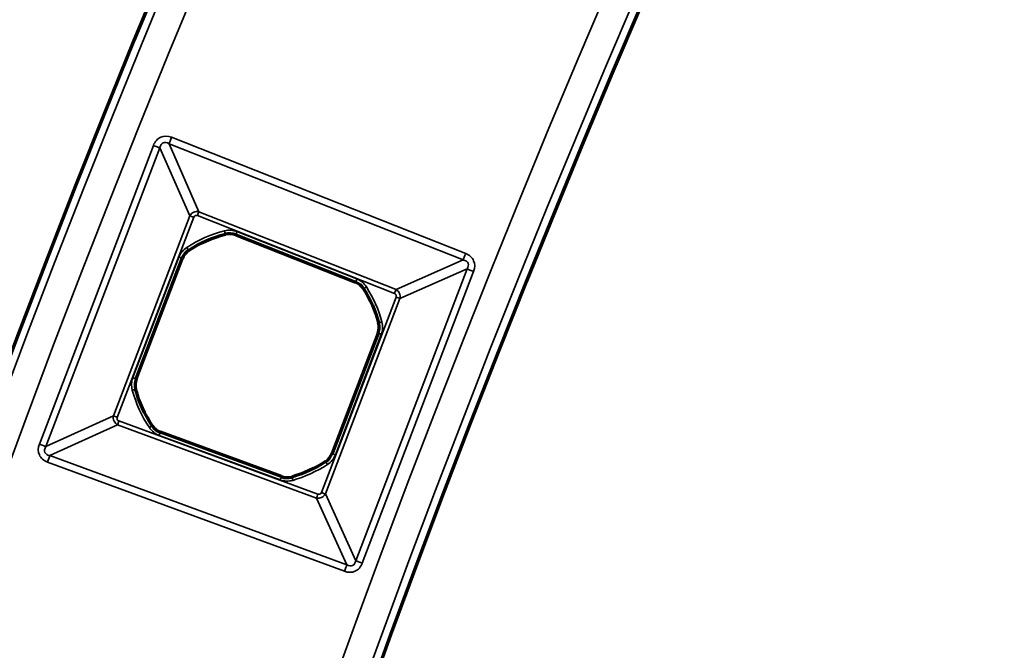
# Model space of a CAD drawing. Header units: millimetres. Extents: x -1503 to 2224, y -4278 to 2541.
# Tile 26 of 50: x -408 to -349, y -3025 to -2988. Entities that reach past the tile are written whole.
import ezdxf

# ---------------------------------------------------------------- set-up
doc = ezdxf.new("R2010")
doc.units = ezdxf.units.MM
doc.header["$LTSCALE"] = 0.75
doc.layers.add('Visible', color=7, linetype='Continuous', lineweight=70)
doc.layers.add('Visible Narrow', color=7, linetype='Continuous', lineweight=35)

msp = doc.modelspace()

# ---------------------------------------------------------------- linework, layer by layer
at = {"layer": 'Visible', "extrusion": (-7.30938e-29, -5.96856e-13, -1)}
for p, q in [((-395.172, -3000.728, 22.2), (-388.04, -3003.547, 22.2)), ((-401.096, -3009.299, 22.2), (-398.363, -3002.133, 22.2)), ((-386.703, -3006.58, 22.2), (-389.438, -3013.748, 22.2)), ((-392.456, -3015.12, 22.2), (-399.653, -3012.472, 22.2))]:
    msp.add_line(p, q, dxfattribs=at)
for radius in [763.5, 736.5]:
    msp.add_circle((-305.848, -3277.763, -27.4), radius, dxfattribs=at)
for start, end in [(57.03457, 75.41304), (147.71636, 164.71161), (326.35277, 344.73124), (237.0542, 254.04944)]:
    msp.add_arc((393.9, -3007.94, -22.2), 7.491, start, end, dxfattribs=at)
at = {"layer": 'Visible'}
for centre, start, end in [((-395.537, -3001.65, 22.2), 68.4353, 104.58696), ((-397.436, -3002.487, 22.2), 122.96543, 159.1171), ((-388.404, -3004.469, 22.2), 32.28364, 68.4353), ((-387.63, -3006.226, 22.2), 339.1171, 15.28839), ((-400.17, -3009.652, 22.2), 159.1171, 195.26876), ((-399.311, -3011.542, 22.2), 213.64723, 249.79889), ((-390.365, -3013.395, 22.2), 302.9458, 339.1171), ((-392.113, -3014.19, 22.2), 249.79889, 285.95056)]:
    msp.add_arc(centre, 0.991, start, end, dxfattribs=at)
at = {"layer": 'Visible Narrow', "extrusion": (-7.30938e-29, -5.96856e-13, -1)}
for p, q in [((-398.987, -2994.926, 27.7), (-381.493, -3001.84, 27.7)), ((-406.853, -3013.182, 27.7), (-400.07, -2995.403, 27.7)), ((-399.681, -2995.551, 27.478), (-406.464, -3013.33, 27.478)), ((-397.902, -2999.59, 22.833), (-399.681, -2995.551, 27.478)), ((-399.14, -2995.312, 27.478), (-397.36, -2999.351, 22.833)), ((-381.646, -3002.226, 27.478), (-399.14, -2995.312, 27.478)), ((-402.447, -3011.503, 22.833), (-397.902, -2999.59, 22.833)), ((-397.669, -2999.679, 22.7), (-402.214, -3011.592, 22.7)), ((-385.728, -3004.217, 22.7), (-397.452, -2999.583, 22.7)), ((-397.36, -2999.351, 22.833), (-385.637, -3003.985, 22.833)), ((-395.786, -3000.691, 22.2), (-395.788, -3000.685, 22.503)), ((-395.17, -3000.723, 22.503), (-395.172, -3000.728, 22.2)), ((-388.038, -3003.542, 22.503), (-395.17, -3000.723, 22.503)), ((-395.097, -3000.537, 22.7), (-387.965, -3003.356, 22.7)), ((-397.979, -3001.651, 22.503), (-397.976, -3001.655, 22.2)), ((-401.288, -3009.226, 22.7), (-398.554, -3002.06, 22.7)), ((-398.368, -3002.132, 22.503), (-401.101, -3009.297, 22.503)), ((-398.363, -3002.133, 22.2), (-398.368, -3002.132, 22.503)), ((-385.637, -3003.985, 22.833), (-381.646, -3002.226, 27.478)), ((-388.034, -3020.123, 27.478), (-381.41, -3002.761, 27.478)), ((-381.021, -3002.909, 27.7), (-387.645, -3020.271, 27.7)), ((-381.41, -3002.761, 27.478), (-385.401, -3004.52, 22.833)), ((-388.04, -3003.547, 22.2), (-388.038, -3003.542, 22.503)), ((-387.562, -3003.936, 22.503), (-387.566, -3003.939, 22.2)), ((-390.072, -3016.064, 22.7), (-385.634, -3004.431, 22.7)), ((-385.401, -3004.52, 22.833), (-389.839, -3016.153, 22.833)), ((-386.673, -3005.965, 22.2), (-386.668, -3005.964, 22.503)), ((-389.434, -3013.75, 22.503), (-386.699, -3006.582, 22.503)), ((-386.512, -3006.653, 22.7), (-389.247, -3013.822, 22.7)), ((-386.699, -3006.582, 22.503), (-386.703, -3006.58, 22.2)), ((-401.101, -3009.297, 22.503), (-401.096, -3009.299, 22.2)), ((-401.126, -3009.913, 22.2), (-401.132, -3009.915, 22.503)), ((-406.464, -3013.33, 27.478), (-402.447, -3011.503, 22.833)), ((-402.116, -3011.807, 22.7), (-390.285, -3016.161, 22.7)), ((-402.202, -3012.042, 22.833), (-406.22, -3013.869, 27.478)), ((-390.371, -3016.395, 22.833), (-402.202, -3012.042, 22.833)), ((-400.14, -3012.094, 22.503), (-400.136, -3012.091, 22.2)), ((-399.653, -3012.472, 22.2), (-399.655, -3012.477, 22.503)), ((-399.655, -3012.477, 22.503), (-392.457, -3015.125, 22.503)), ((-392.527, -3015.313, 22.7), (-399.724, -3012.665, 22.7)), ((-388.709, -3020.755, 27.7), (-406.363, -3014.259, 27.7)), ((-406.22, -3013.869, 27.478), (-388.566, -3020.365, 27.478)), ((-389.823, -3014.231, 22.503), (-389.826, -3014.227, 22.2)), ((-389.438, -3013.748, 22.2), (-389.434, -3013.75, 22.503)), ((-392.457, -3015.125, 22.503), (-392.456, -3015.12, 22.2)), ((-391.841, -3015.143, 22.2), (-391.839, -3015.148, 22.503)), ((-388.566, -3020.365, 27.478), (-390.371, -3016.395, 22.833)), ((-389.839, -3016.153, 22.833), (-388.034, -3020.123, 27.478))]:
    msp.add_line(p, q, dxfattribs=at)
for radius in [763, 761.3, 738.7, 737]:
    msp.add_circle((-305.848, -3277.763, -27.9), radius, dxfattribs=at)
at = {"layer": 'Visible Narrow', "extrusion": (-0.930003, 0.367552, -2.11548e-13)}
for centre in [(2931.938, 27.2, -729.731), (2931.938, 27.2, -748.542)]:
    msp.add_arc(centre, 0.5, 33.74091, 90, dxfattribs=at)
at = {"layer": 'Visible Narrow', "extrusion": (-0.356459, -0.934311, 5.64505e-13)}
msp.add_arc((693.95, 27.2, 2941.246), 0.5, 33.74091, 90, dxfattribs=at)
at = {"layer": 'Visible Narrow', "extrusion": (-0.356459, -0.934311, 5.54235e-13)}
msp.add_arc((697.717, 23, 2944.385), 0.3, 213.74091, 270, dxfattribs=at)
at = {"layer": 'Visible Narrow', "extrusion": (0.930003, -0.367552, 2.22713e-13)}
for centre in [(-2935.706, 23, 732.87), (-2935.706, 23, 745.476)]:
    msp.add_arc(centre, 0.3, 270, 326.25909, dxfattribs=at)
at = {"layer": 'Visible Narrow', "extrusion": (-7.30938e-29, -5.96856e-13, -1)}
for centre, radius, start, end in [((393.9, -3007.94, -22.7), 7.697, 57.03457, 75.41304), ((395.537, -3001.65, -22.7), 1.197, 75.41304, 111.5647), ((397.436, -3002.487, -22.7), 1.197, 20.8829, 57.03457), ((388.404, -3004.469, -22.7), 1.197, 111.5647, 147.71636), ((393.9, -3007.94, -22.7), 7.697, 147.71636, 164.71161), ((387.63, -3006.226, -22.7), 1.197, 164.71161, 200.8829), ((400.17, -3009.652, -22.7), 1.197, 344.73124, 20.8829), ((393.9, -3007.94, -22.7), 7.697, 326.35277, 344.73124), ((399.311, -3011.542, -22.7), 1.197, 290.20111, 326.35277), ((390.365, -3013.395, -22.7), 1.197, 200.8829, 237.0542), ((393.9, -3007.94, -22.7), 7.697, 237.0542, 254.04944), ((392.113, -3014.19, -22.7), 1.197, 254.04944, 290.20111)]:
    msp.add_arc(centre, radius, start, end, dxfattribs=at)
at = {"layer": 'Visible Narrow'}
for centre, radius, start, end in [((-393.9, -3007.94, 22.503), 7.497, 104.58696, 122.96543), ((-395.537, -3001.65, 22.503), 0.997, 68.4353, 104.58696), ((-397.436, -3002.487, 22.503), 0.997, 122.96543, 159.1171), ((-388.404, -3004.469, 22.503), 0.997, 32.28364, 68.4353), ((-393.9, -3007.94, 22.503), 7.497, 15.28839, 32.28364), ((-387.63, -3006.226, 22.503), 0.997, 339.1171, 15.28839), ((-400.17, -3009.652, 22.503), 0.997, 159.1171, 195.26876), ((-393.9, -3007.94, 22.503), 7.497, 195.26876, 213.64723), ((-399.311, -3011.542, 22.503), 0.997, 213.64723, 249.79889), ((-393.9, -3007.94, 22.503), 7.497, 285.95056, 302.9458), ((-390.365, -3013.395, 22.503), 0.997, 302.9458, 339.1171), ((-392.113, -3014.19, 22.503), 0.997, 249.79889, 285.95056)]:
    msp.add_arc(centre, radius, start, end, dxfattribs=at)
at = {"layer": 'Visible Narrow', "extrusion": (-0.967766, -0.251849, 1.39604e-13)}
msp.add_arc((2804.084, 22.5, 1138.75), 0.2, 1, 90, dxfattribs=at)
at = {"layer": 'Visible Narrow', "extrusion": (-0.930003, 0.367552, -2.21765e-13)}
msp.add_arc((2935.727, 22.5, -735.411), 0.2, 1, 90, dxfattribs=at)
at = {"layer": 'Visible Narrow', "extrusion": (-0.838999, -0.544133, 3.21112e-13)}
msp.add_arc((2301.629, 22.5, 1967.201), 0.2, 1, 90, dxfattribs=at)
at = {"layer": 'Visible Narrow', "extrusion": (-0.356459, -0.934311, 5.74948e-13)}
msp.add_arc((697.738, 22.5, 2946.926), 0.2, 1, 90, dxfattribs=at)
at = {"layer": 'Visible Narrow', "extrusion": (-0.356459, -0.934311, 5.55555e-13)}
msp.add_arc((714.422, 27.2, 2941.47), 0.5, 90, 146.25909, dxfattribs=at)
at = {"layer": 'Visible Narrow', "extrusion": (0.930003, -0.367552, 2.22151e-13)}
msp.add_arc((-2935.727, 22.5, 743.08), 0.2, 90, 179, dxfattribs=at)
at = {"layer": 'Visible Narrow', "extrusion": (0.534111, -0.845414, 4.9552e-13)}
msp.add_arc((-1931.886, 22.5, 2332.57), 0.2, 90, 179, dxfattribs=at)
at = {"layer": 'Visible Narrow', "extrusion": (-0.356459, -0.934311, 5.65152e-13)}
msp.add_arc((710.655, 23, 2944.535), 0.3, 270, 326.25909, dxfattribs=at)
at = {"layer": 'Visible Narrow', "extrusion": (0.263678, -0.964611, 5.84508e-13)}
msp.add_arc((-1165.39, 22.5, 2797.629), 0.2, 90, 179, dxfattribs=at)
at = {"layer": 'Visible Narrow', "extrusion": (-0.356459, -0.934311, 5.3561e-13)}
msp.add_arc((710.627, 22.5, 2946.924), 0.2, 90, 179, dxfattribs=at)
at = {"layer": 'Visible Narrow', "extrusion": (-0.356459, -0.934311, 5.47496e-13)}
msp.add_arc((697.738, 22.5, 2954.595), 0.2, 1, 90, dxfattribs=at)
at = {"layer": 'Visible Narrow', "extrusion": (0.263347, -0.964701, 5.67836e-13)}
msp.add_arc((-1179.824, 22.5, 2798.031), 0.2, 1, 90, dxfattribs=at)
at = {"layer": 'Visible Narrow', "extrusion": (-0.356459, -0.934311, 6.11689e-13)}
msp.add_arc((697.717, 23, 2957.136), 0.3, 213.74091, 270, dxfattribs=at)
at = {"layer": 'Visible Narrow', "extrusion": (0.938486, -0.345316, 2.01552e-13)}
msp.add_arc((-2965.397, 23, 662.646), 0.3, 213.74091, 270, dxfattribs=at)
at = {"layer": 'Visible Narrow', "extrusion": (0.554078, -0.832465, 4.70207e-13)}
msp.add_arc((-2002.237, 22.5, 2285.753), 0.2, 1, 90, dxfattribs=at)
at = {"layer": 'Visible Narrow', "extrusion": (0.938486, -0.345316, 2.06434e-13)}
msp.add_arc((-2965.376, 22.5, 665.187), 0.2, 1, 90, dxfattribs=at)
at = {"layer": 'Visible Narrow', "extrusion": (-0.356459, -0.934311, 5.55873e-13)}
msp.add_arc((693.95, 27.2, 2960.275), 0.5, 33.74091, 90, dxfattribs=at)
at = {"layer": 'Visible Narrow', "extrusion": (-0.938486, 0.345316, -2.1276e-13)}
msp.add_arc((2969.165, 27.2, -659.507), 0.5, 90, 146.25909, dxfattribs=at)
at = {"layer": 'Visible Narrow', "extrusion": (-0.839185, -0.543845, 2.99409e-13)}
msp.add_arc((2317.696, 22.5, 1966.409), 0.2, 90, 179, dxfattribs=at)
at = {"layer": 'Visible Narrow', "extrusion": (-0.356459, -0.934311, 5.57962e-13)}
msp.add_arc((710.627, 22.5, 2954.597), 0.2, 90, 179, dxfattribs=at)
at = {"layer": 'Visible Narrow', "extrusion": (-0.938486, 0.345316, -2.12541e-13)}
msp.add_arc((2965.376, 22.5, -672.856), 0.2, 90, 179, dxfattribs=at)
at = {"layer": 'Visible Narrow', "extrusion": (-0.961499, -0.274808, 1.42284e-13)}
msp.add_arc((2791.582, 22.5, 1205.339), 0.2, 90, 179, dxfattribs=at)
at = {"layer": 'Visible Narrow', "extrusion": (-0.356459, -0.934311, 4.98461e-13)}
msp.add_arc((710.655, 23, 2956.986), 0.3, 270, 326.25909, dxfattribs=at)
at = {"layer": 'Visible Narrow', "extrusion": (0.938486, -0.345316, 2.12987e-13)}
msp.add_arc((-2965.397, 23, 675.252), 0.3, 213.74091, 270, dxfattribs=at)
at = {"layer": 'Visible Narrow', "extrusion": (-0.356459, -0.934311, 5.39767e-13)}
msp.add_arc((714.422, 27.2, 2960.052), 0.5, 90, 146.25909, dxfattribs=at)
at = {"layer": 'Visible Narrow', "extrusion": (-0.938486, 0.345316, -2.18703e-13)}
msp.add_arc((2969.165, 27.2, -678.318), 0.5, 90, 146.25909, dxfattribs=at)
at = {"layer": 'Visible Narrow', "extrusion": (0.129318, -0.293534, 0.947161)}
msp.add_ellipse((-399.08, -2996.182, 27.2), major_axis=(-0.41, 0.931, 0.344), ratio=0.465634, start_param=0.606215, end_param=0.632904, dxfattribs=at)
at = {"layer": 'Visible Narrow', "extrusion": (0.155762, -0.353556, -0.922354)}
msp.add_ellipse((-397.511, -2999.772, 22.969), major_axis=(-0.292, -0.358, 0.088), ratio=0.958702, start_param=1.402661, end_param=1.431737, dxfattribs=at)
at = {"layer": 'Visible Narrow', "extrusion": (-0.294418, -0.129708, 0.946834)}
msp.add_ellipse((-382.276, -3002.823, 27.2), major_axis=(0.922, 0.406, 0.342), ratio=0.469981, start_param=0.608839, end_param=0.624247, dxfattribs=at)
at = {"layer": 'Visible Narrow', "extrusion": (-0.351863, -0.155015, -0.923127)}
msp.add_ellipse((-385.822, -3004.373, 22.969), major_axis=(-0.351, 0.301, 0.083), ratio=0.958706, start_param=1.386778, end_param=1.403566, dxfattribs=at)
at = {"layer": 'Visible Narrow'}
for points, knots in [([(-400.07, -2995.403, 27.7), (-399.983, -2995.176, 27.7), (-399.829, -2995.005, 27.7), (-399.636, -2994.92, 27.7), (-399.443, -2994.835, 27.7), (-399.213, -2994.836, 27.7), (-398.987, -2994.926, 27.7)], [0, 0, 0, 0, 0.5, 0.5, 0.5, 1, 1, 1, 1]), ([(-399.14, -2995.312, 27.478), (-399.273, -2995.228, 27.522), (-399.395, -2995.209, 27.544), (-399.49, -2995.251, 27.544), (-399.581, -2995.291, 27.544), (-399.648, -2995.387, 27.524), (-399.677, -2995.532, 27.483)], [0, 0, 0, 0, 0.510681, 0.510681, 0.510681, 1, 1, 1, 1]), ([(-397.895, -2999.578, 22.83), (-397.84, -2999.49, 22.806), (-397.761, -2999.423, 22.793), (-397.67, -2999.383, 22.793), (-397.575, -2999.341, 22.793), (-397.467, -2999.328, 22.807), (-397.36, -2999.351, 22.833)], [0, 0, 0, 0, 0.489417, 0.489417, 0.489417, 1, 1, 1, 1]), ([(-397.669, -2999.679, 22.7), (-397.651, -2999.633, 22.7), (-397.621, -2999.599, 22.7), (-397.543, -2999.565, 22.7), (-397.497, -2999.565, 22.7), (-397.452, -2999.583, 22.7)], [0, 0, 0, 0, 0.5, 0.5, 1, 1, 1, 1]), ([(-381.493, -3001.84, 27.7), (-381.271, -3001.927, 27.7), (-381.104, -3002.08, 27.7), (-381.02, -3002.27, 27.7), (-380.936, -3002.461, 27.7), (-380.937, -3002.687, 27.7), (-381.021, -3002.909, 27.7)], [0, 0, 0, 0, 0.5, 0.5, 0.5, 1, 1, 1, 1]), ([(-381.41, -3002.761, 27.478), (-381.329, -3002.63, 27.521), (-381.313, -3002.511, 27.542), (-381.354, -3002.417, 27.542), (-381.394, -3002.326, 27.542), (-381.49, -3002.258, 27.522), (-381.635, -3002.228, 27.481)], [0, 0, 0, 0, 0.506208, 0.506208, 0.506208, 1, 1, 1, 1]), ([(-385.728, -3004.217, 22.7), (-385.684, -3004.234, 22.7), (-385.651, -3004.265, 22.7), (-385.617, -3004.341, 22.7), (-385.617, -3004.386, 22.7), (-385.634, -3004.431, 22.7)], [0, 0, 0, 0, 0.5, 0.5, 1, 1, 1, 1]), ([(-385.63, -3003.989, 22.832), (-385.541, -3004.043, 22.807), (-385.474, -3004.123, 22.795), (-385.434, -3004.215, 22.795), (-385.392, -3004.308, 22.795), (-385.38, -3004.415, 22.808), (-385.401, -3004.52, 22.833)], [0, 0, 0, 0, 0.49387, 0.49387, 0.49387, 1, 1, 1, 1]), ([(-402.202, -3012.042, 22.833), (-402.29, -3011.991, 22.809), (-402.366, -3011.911, 22.793), (-402.411, -3011.812, 22.793), (-402.454, -3011.717, 22.793), (-402.468, -3011.607, 22.807), (-402.447, -3011.503, 22.833)], [0, 0, 0, 0, 0.511253, 0.511253, 0.511253, 1, 1, 1, 1]), ([(-402.116, -3011.807, 22.7), (-402.161, -3011.791, 22.7), (-402.196, -3011.76, 22.7), (-402.214, -3011.722, 22.7), (-402.231, -3011.683, 22.7), (-402.231, -3011.637, 22.7), (-402.214, -3011.592, 22.7)], [0, 0, 0, 0, 0.5, 0.5, 0.5, 1, 1, 1, 1]), ([(-406.363, -3014.259, 27.7), (-406.591, -3014.175, 27.7), (-406.764, -3014.023, 27.7), (-406.851, -3013.831, 27.7), (-406.939, -3013.639, 27.7), (-406.939, -3013.409, 27.7), (-406.853, -3013.182, 27.7)], [0, 0, 0, 0, 0.5, 0.5, 0.5, 1, 1, 1, 1]), ([(-406.464, -3013.33, 27.478), (-406.545, -3013.462, 27.521), (-406.564, -3013.587, 27.544), (-406.521, -3013.681, 27.544), (-406.49, -3013.75, 27.544), (-406.426, -3013.803, 27.532), (-406.341, -3013.836, 27.511), (-406.304, -3013.851, 27.501), (-406.264, -3013.862, 27.49), (-406.22, -3013.869, 27.478)], [0, 0, 0, 0, 0.487675, 0.487675, 0.487675, 0.844749, 0.844749, 0.844749, 1, 1, 1, 1]), ([(-390.072, -3016.064, 22.7), (-390.089, -3016.108, 22.7), (-390.12, -3016.142, 22.7), (-390.157, -3016.159, 22.7), (-390.195, -3016.176, 22.7), (-390.241, -3016.177, 22.7), (-390.285, -3016.161, 22.7)], [0, 0, 0, 0, 0.5, 0.5, 0.5, 1, 1, 1, 1]), ([(-389.839, -3016.153, 22.833), (-389.889, -3016.239, 22.809), (-389.969, -3016.314, 22.795), (-390.067, -3016.358, 22.795), (-390.16, -3016.401, 22.795), (-390.269, -3016.414, 22.808), (-390.371, -3016.395, 22.833)], [0, 0, 0, 0, 0.511399, 0.511399, 0.511399, 1, 1, 1, 1]), ([(-388.566, -3020.365, 27.478), (-388.437, -3020.442, 27.52), (-388.314, -3020.459, 27.542), (-388.221, -3020.416, 27.542), (-388.123, -3020.372, 27.542), (-388.059, -3020.264, 27.518), (-388.034, -3020.123, 27.478)], [0, 0, 0, 0, 0.489074, 0.489074, 0.489074, 1, 1, 1, 1]), ([(-387.645, -3020.271, 27.7), (-387.73, -3020.493, 27.7), (-387.881, -3020.662, 27.7), (-388.07, -3020.748, 27.7), (-388.26, -3020.834, 27.7), (-388.486, -3020.837, 27.7), (-388.709, -3020.755, 27.7)], [0, 0, 0, 0, 0.5, 0.5, 0.5, 1, 1, 1, 1])]:
    msp.add_open_spline(points, degree=3, knots=knots, dxfattribs=at)

doc.saveas('drawing.dxf')
